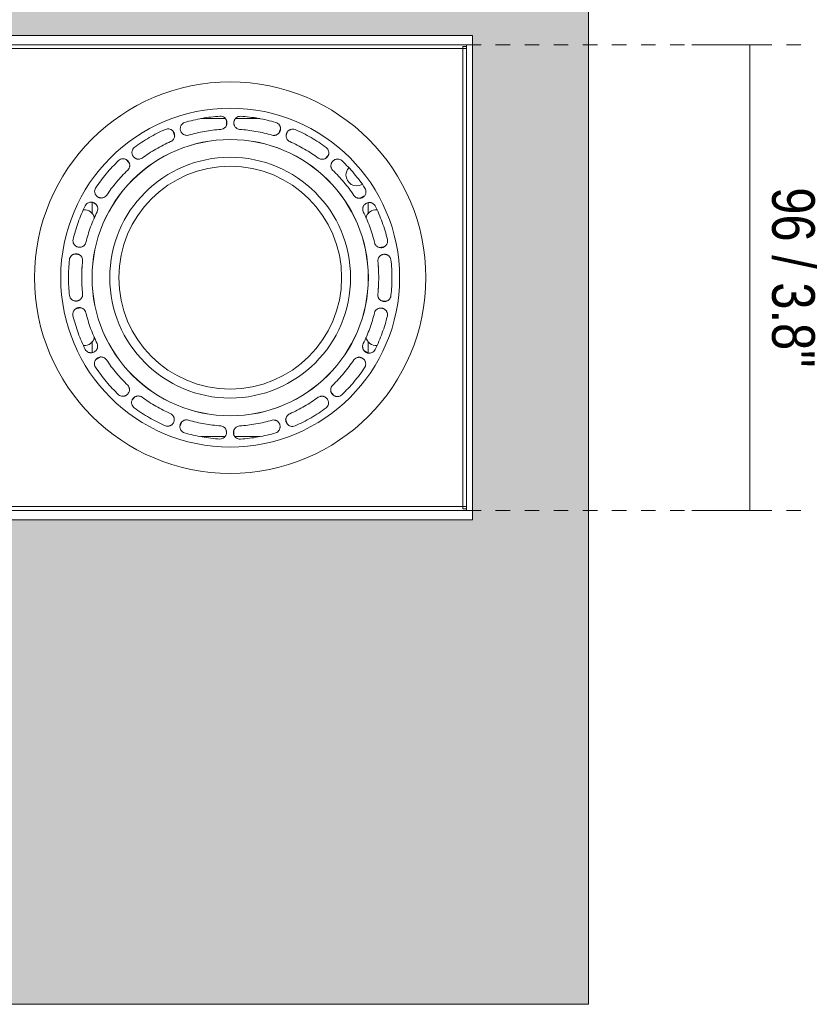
# Model space of a CAD drawing. Header units: millimetres. Extents: x -6708 to -4747, y -1232 to 6729.
# Tile 6 of 11: x -6568 to -6403, y 150 to 353. Entities that reach past the tile are written whole.
import ezdxf

# ---------------------------------------------------------------- set-up
doc = ezdxf.new("R2010")
doc.units = ezdxf.units.MM
doc.linetypes.add('Dash', pattern=[6, 3, -3])
doc.layers.add('A-ANNO-DIMS', color=7, linetype='Continuous', lineweight=9, true_color=0x5b5b5b)
for name, color, linetype, lineweight in [('A-ANNO-DIMS-4', 7, 'Continuous', 9), ('A-DETL-GENF', 7, 'Continuous', 9), ('E-LITE-EQPM', 7, 'Continuous', 20)]:
    doc.layers.add(name, color=color, linetype=linetype, lineweight=lineweight)
doc.styles.add('Arial Narrow', font='ARIALN.TTF', dxfattribs={"height": 8.8})
doc.dimstyles.new('FARO_-_2_2mm_Arial_Narrow_mm_Inch_Right', dxfattribs={"dimscale": 304.8, "dimtxt": 9.006193, "dimasz": 0, "dimexe": 0.03937, "dimexo": 0.0625, "dimgap": 0.006562, "dimtad": 1, "dimdec": 0, "dimzin": 0, "dimdsep": 46, "dimtxsty": 'Arial Narrow', "dimblk1": 'NONE', "dimblk2": 'NONE', "dimsah": 1, "dimcen": 0.09, "dimadec": 0, "dimazin": 0, "dimtfac": 1, "dimtdec": 4, "dimtix": 1, "dimtmove": 0, "dimatfit": 3, "dimfxl": 0.013123, "dimfxlon": 1, "dimtvp": 1, "dimtolj": 1, "dimtzin": 0, "dimarcsym": 2})

# ---------------------------------------------------------------- blocks, each defined once
blk = doc.blocks.new('NANO COLIN-2 WF - 033008303 MINI-COLIN-1 Grey downlight LED 12_18W 2700K 20_ 1565_2100 lm-657472-Alzado_PDF')
at = {"layer": 'E-LITE-EQPM'}
for p, q in [((-6683.3, 348.07), (-6475.7, 348.07)), ((-6476.5, 347.7), (-6475.7, 347.7)), ((-6476.5, 347.27), (-6476.5, 347.7)), ((-6475.7, 348.07), (-6475.7, 347.27)), ((-6475.7, 252.3), (-6475.7, 347.7)), ((-6475.7, 347.27), (-6476.5, 347.27)), ((-6525.48, 332.82), (-6530.58, 332.82)), ((-6525.25, 332.28), (-6525.26, 331.37)), ((-6518.41, 332.82), (-6523.41, 332.82)), ((-6536.25, 330.09), (-6535.94, 329.2)), ((-6514.17, 330.57), (-6514.48, 329.75)), ((-6545.84, 324.28), (-6545.23, 323.51)), ((-6504.35, 325.18), (-6504.9, 324.55)), ((-6553, 315.55), (-6553, 313.26)), ((-6552.8, 315.48), (-6552.06, 315.03)), ((-6496.89, 316.8), (-6497.73, 316.34)), ((-6496, 313.26), (-6496, 315.47)), ((-6492.83, 306.34), (-6493.74, 306.2)), ((-6556.41, 304.87), (-6555.53, 304.69)), ((-6492.58, 295.13), (-6493.46, 295.31)), ((-6556.16, 293.66), (-6555.25, 293.8)), ((-6553, 286.74), (-6553, 284.53)), ((-6496, 284.45), (-6496, 286.74)), ((-6496.19, 284.52), (-6496.93, 284.97)), ((-6552.1, 283.2), (-6551.26, 283.66)), ((-6503.15, 275.72), (-6503.77, 276.49)), ((-6544.65, 274.82), (-6544.09, 275.45)), ((-6512.75, 269.91), (-6513.05, 270.8)), ((-6534.83, 269.43), (-6534.51, 270.25)), ((-6523.75, 267.72), (-6523.73, 268.63)), ((-6530.59, 267.19), (-6525.58, 267.19)), ((-6523.51, 267.19), (-6518.41, 267.19)), ((-6475.7, 252.73), (-6476.5, 252.73)), ((-6476.5, 252.3), (-6476.5, 252.73)), ((-6475.7, 252.3), (-6476.5, 252.3)), ((-6475.7, 252.73), (-6475.7, 251.93)), ((-6683.3, 251.93), (-6475.7, 251.93))]:
    blk.add_line(p, q, dxfattribs=at)
for centre, radius, start, end in [((-6524.5, 300), 34.98, 0, 180), ((-6524.5, 300), 28.52, 0, 180), ((-6524.5, 300), 28.5, 0, 180), ((-6524.5, 300), 24.86, 0, 180), ((-6524.5, 300), 23, 360, 180), ((-6498.4, 321.16), 2.2, 137.816, 180), ((-6498.4, 321.16), 2.2, 180, 300), ((-6554.54, 311.95), 2.05, 9.9778, 96.8378), ((-6494.45, 311.95), 2.05, 83.4374, 170.3839), ((-6524.66, 300.05), 30.49, 175.796, 176.892), ((-6524.33, 299.95), 30.49, 3.2943, 4.3886), ((-6524.5, 300), 34.98, 180, 360), ((-6524.5, 300), 28.52, 180, 360), ((-6524.5, 300), 28.5, 180, 360), ((-6524.5, 300), 24.86, 180, 360), ((-6524.5, 300), 23, 180, 360), ((-6524.66, 300.05), 30.49, 183.2943, 184.3886), ((-6524.33, 299.95), 30.49, 355.796, 356.892), ((-6554.54, 288.05), 2.05, 263.4374, 350.3839), ((-6494.45, 288.05), 2.05, 189.9778, 276.8378)]:
    blk.add_arc(centre, radius, start, end, dxfattribs=at)
for points, knots in [([(-6526.62, 333.33), (-6526.45, 333.34), (-6526.13, 333.3), (-6525.76, 333.11), (-6525.52, 332.9), (-6525.38, 332.71), (-6525.27, 332.5), (-6525.19, 332.28), (-6525.16, 332.05), (-6525.16, 331.82), (-6525.21, 331.59), (-6525.29, 331.37), (-6525.41, 331.16), (-6525.57, 330.98), (-6525.75, 330.83), (-6526.04, 330.67), (-6526.28, 330.61), (-6526.44, 330.6)], [-1, -1, -1, -1, -0.888889, -0.777778, -0.722222, -0.666667, -0.611111, -0.555556, -0.5, -0.444444, -0.388889, -0.333333, -0.277778, -0.222222, -0.166667, -0.111111, 0, 0, 0, 0]), ([(-6533.13, 329.41), (-6533.28, 329.37), (-6533.52, 329.36), (-6533.83, 329.43), (-6534.04, 329.51), (-6534.24, 329.63), (-6534.41, 329.78), (-6534.55, 329.95), (-6534.67, 330.15), (-6534.75, 330.36), (-6534.8, 330.58), (-6534.8, 330.8), (-6534.78, 331.03), (-6534.71, 331.25), (-6534.58, 331.52), (-6534.32, 331.82), (-6534.05, 331.98), (-6533.9, 332.03)], [-1, -1, -1, -1, -0.888889, -0.833333, -0.777778, -0.722222, -0.666667, -0.611111, -0.555556, -0.5, -0.444444, -0.388889, -0.333333, -0.277778, -0.222222, -0.111111, 0, 0, 0, 0]), ([(-6522.55, 330.59), (-6522.71, 330.61), (-6522.93, 330.68), (-6523.2, 330.84), (-6523.37, 331), (-6523.51, 331.18), (-6523.63, 331.37), (-6523.7, 331.59), (-6523.74, 331.81), (-6523.75, 332.03), (-6523.72, 332.26), (-6523.65, 332.47), (-6523.54, 332.67), (-6523.41, 332.86), (-6523.19, 333.07), (-6522.85, 333.26), (-6522.53, 333.32), (-6522.38, 333.32)], [-1, -1, -1, -1, -0.888889, -0.833333, -0.777778, -0.722222, -0.666667, -0.611111, -0.555556, -0.5, -0.444444, -0.388889, -0.333333, -0.277778, -0.222222, -0.111111, 0, 0, 0, 0]), ([(-6515.09, 332.04), (-6514.93, 332), (-6514.64, 331.85), (-6514.36, 331.55), (-6514.21, 331.27), (-6514.14, 331.04), (-6514.1, 330.81), (-6514.11, 330.57), (-6514.16, 330.34), (-6514.24, 330.13), (-6514.36, 329.92), (-6514.52, 329.75), (-6514.7, 329.6), (-6514.91, 329.48), (-6515.13, 329.4), (-6515.45, 329.35), (-6515.7, 329.37), (-6515.86, 329.42)], [-1, -1, -1, -1, -0.888889, -0.777778, -0.722222, -0.666667, -0.611111, -0.555556, -0.5, -0.444444, -0.388889, -0.333333, -0.277778, -0.222222, -0.166667, -0.111111, 0, 0, 0, 0]), ([(-6537.89, 330.59), (-6537.74, 330.66), (-6537.42, 330.73), (-6537.01, 330.68), (-6536.71, 330.56), (-6536.51, 330.44), (-6536.34, 330.28), (-6536.19, 330.1), (-6536.08, 329.89), (-6536, 329.67), (-6535.97, 329.44), (-6535.97, 329.2), (-6536.02, 328.97), (-6536.1, 328.75), (-6536.22, 328.54), (-6536.43, 328.29), (-6536.64, 328.15), (-6536.79, 328.09)], [-1, -1, -1, -1, -0.888889, -0.777778, -0.722222, -0.666667, -0.611111, -0.555556, -0.5, -0.444444, -0.388889, -0.333333, -0.277778, -0.222222, -0.166667, -0.111111, 0, 0, 0, 0]), ([(-6512.21, 328.08), (-6512.35, 328.15), (-6512.54, 328.3), (-6512.73, 328.54), (-6512.84, 328.74), (-6512.91, 328.96), (-6512.95, 329.18), (-6512.95, 329.41), (-6512.91, 329.63), (-6512.84, 329.85), (-6512.73, 330.04), (-6512.59, 330.22), (-6512.43, 330.38), (-6512.24, 330.5), (-6511.96, 330.63), (-6511.57, 330.69), (-6511.26, 330.64), (-6511.11, 330.58)], [-1, -1, -1, -1, -0.888889, -0.833333, -0.777778, -0.722222, -0.666667, -0.611111, -0.555556, -0.5, -0.444444, -0.388889, -0.333333, -0.277778, -0.222222, -0.111111, 0, 0, 0, 0]), ([(-6542.67, 324.68), (-6542.8, 324.6), (-6543.02, 324.51), (-6543.33, 324.46), (-6543.56, 324.47), (-6543.78, 324.51), (-6544, 324.59), (-6544.19, 324.71), (-6544.37, 324.85), (-6544.51, 325.02), (-6544.63, 325.21), (-6544.72, 325.42), (-6544.77, 325.64), (-6544.78, 325.87), (-6544.75, 326.17), (-6544.61, 326.54), (-6544.41, 326.78), (-6544.29, 326.88)], [-1, -1, -1, -1, -0.888889, -0.833333, -0.777778, -0.722222, -0.666667, -0.611111, -0.555556, -0.5, -0.444444, -0.388889, -0.333333, -0.277778, -0.222222, -0.111111, 0, 0, 0, 0]), ([(-6504.7, 326.89), (-6504.57, 326.8), (-6504.34, 326.56), (-6504.18, 326.18), (-6504.14, 325.86), (-6504.14, 325.63), (-6504.19, 325.4), (-6504.28, 325.18), (-6504.4, 324.98), (-6504.56, 324.8), (-6504.74, 324.65), (-6504.94, 324.54), (-6505.17, 324.46), (-6505.4, 324.42), (-6505.64, 324.43), (-6505.96, 324.49), (-6506.18, 324.59), (-6506.32, 324.69)], [-1, -1, -1, -1, -0.888889, -0.777778, -0.722222, -0.666667, -0.611111, -0.555556, -0.5, -0.444444, -0.388889, -0.333333, -0.277778, -0.222222, -0.166667, -0.111111, 0, 0, 0, 0]), ([(-6547.54, 324.17), (-6547.42, 324.28), (-6547.15, 324.46), (-6546.75, 324.55), (-6546.43, 324.54), (-6546.2, 324.49), (-6545.98, 324.4), (-6545.78, 324.28), (-6545.6, 324.13), (-6545.46, 323.94), (-6545.34, 323.74), (-6545.27, 323.52), (-6545.23, 323.28), (-6545.23, 323.04), (-6545.28, 322.81), (-6545.39, 322.5), (-6545.54, 322.3), (-6545.65, 322.19)], [-1, -1, -1, -1, -0.888889, -0.777778, -0.722222, -0.666667, -0.611111, -0.555556, -0.5, -0.444444, -0.388889, -0.333333, -0.277778, -0.222222, -0.166667, -0.111111, 0, 0, 0, 0]), ([(-6503.35, 322.18), (-6503.45, 322.3), (-6503.58, 322.5), (-6503.68, 322.79), (-6503.71, 323.02), (-6503.7, 323.25), (-6503.66, 323.48), (-6503.58, 323.69), (-6503.47, 323.88), (-6503.33, 324.06), (-6503.16, 324.21), (-6502.97, 324.33), (-6502.77, 324.42), (-6502.54, 324.47), (-6502.24, 324.49), (-6501.85, 324.42), (-6501.58, 324.26), (-6501.46, 324.16)], [-1, -1, -1, -1, -0.888889, -0.833333, -0.777778, -0.722222, -0.666667, -0.611111, -0.555556, -0.5, -0.444444, -0.388889, -0.333333, -0.277778, -0.222222, -0.111111, 0, 0, 0, 0]), ([(-6550.01, 316.98), (-6550.11, 316.85), (-6550.28, 316.69), (-6550.56, 316.55), (-6550.78, 316.47), (-6551, 316.44), (-6551.23, 316.44), (-6551.45, 316.48), (-6551.67, 316.56), (-6551.86, 316.66), (-6552.04, 316.8), (-6552.19, 316.97), (-6552.32, 317.16), (-6552.41, 317.37), (-6552.48, 317.67), (-6552.48, 318.06), (-6552.37, 318.36), (-6552.29, 318.49)], [-1, -1, -1, -1, -0.888889, -0.833333, -0.777778, -0.722222, -0.666667, -0.611111, -0.555556, -0.5, -0.444444, -0.388889, -0.333333, -0.277778, -0.222222, -0.111111, 0, 0, 0, 0]), ([(-6496.69, 318.5), (-6496.6, 318.36), (-6496.47, 318.06), (-6496.45, 317.65), (-6496.52, 317.34), (-6496.61, 317.12), (-6496.73, 316.92), (-6496.89, 316.74), (-6497.07, 316.6), (-6497.28, 316.49), (-6497.5, 316.41), (-6497.73, 316.37), (-6497.97, 316.38), (-6498.2, 316.42), (-6498.43, 316.5), (-6498.71, 316.67), (-6498.88, 316.85), (-6498.97, 316.98)], [-1, -1, -1, -1, -0.888889, -0.777778, -0.722222, -0.666667, -0.611111, -0.555556, -0.5, -0.444444, -0.388889, -0.333333, -0.277778, -0.222222, -0.166667, -0.111111, 0, 0, 0, 0]), ([(-6554.42, 314.83), (-6554.35, 314.97), (-6554.15, 315.24), (-6553.81, 315.46), (-6553.5, 315.56), (-6553.27, 315.59), (-6553.03, 315.59), (-6552.8, 315.54), (-6552.58, 315.45), (-6552.38, 315.33), (-6552.21, 315.18), (-6552.06, 314.99), (-6551.94, 314.79), (-6551.86, 314.56), (-6551.82, 314.32), (-6551.83, 314), (-6551.9, 313.76), (-6551.97, 313.62)], [-1, -1, -1, -1, -0.888889, -0.777778, -0.722222, -0.666667, -0.611111, -0.555556, -0.5, -0.444444, -0.388889, -0.333333, -0.277778, -0.222222, -0.166667, -0.111111, 0, 0, 0, 0]), ([(-6497.03, 313.61), (-6497.09, 313.76), (-6497.15, 313.99), (-6497.14, 314.3), (-6497.09, 314.53), (-6497.01, 314.74), (-6496.89, 314.93), (-6496.74, 315.11), (-6496.57, 315.25), (-6496.38, 315.37), (-6496.17, 315.45), (-6495.95, 315.5), (-6495.72, 315.51), (-6495.5, 315.49), (-6495.2, 315.4), (-6494.87, 315.2), (-6494.66, 314.96), (-6494.58, 314.82)], [-1, -1, -1, -1, -0.888889, -0.833333, -0.777778, -0.722222, -0.666667, -0.611111, -0.555556, -0.5, -0.444444, -0.388889, -0.333333, -0.277778, -0.222222, -0.111111, 0, 0, 0, 0]), ([(-6554.28, 307.23), (-6554.33, 307.08), (-6554.44, 306.87), (-6554.65, 306.63), (-6554.83, 306.49), (-6555.03, 306.38), (-6555.24, 306.3), (-6555.47, 306.27), (-6555.69, 306.26), (-6555.91, 306.3), (-6556.13, 306.37), (-6556.33, 306.47), (-6556.51, 306.61), (-6556.66, 306.78), (-6556.83, 307.03), (-6556.97, 307.4), (-6556.96, 307.72), (-6556.94, 307.87)], [-1, -1, -1, -1, -0.888889, -0.833333, -0.777778, -0.722222, -0.666667, -0.611111, -0.555556, -0.5, -0.444444, -0.388889, -0.333333, -0.277778, -0.222222, -0.111111, 0, 0, 0, 0]), ([(-6492.04, 307.88), (-6492, 307.72), (-6491.98, 307.39), (-6492.1, 307), (-6492.27, 306.73), (-6492.43, 306.55), (-6492.62, 306.4), (-6492.83, 306.29), (-6493.05, 306.22), (-6493.28, 306.18), (-6493.51, 306.19), (-6493.74, 306.23), (-6493.97, 306.31), (-6494.17, 306.44), (-6494.35, 306.59), (-6494.56, 306.84), (-6494.66, 307.07), (-6494.7, 307.23)], [-1, -1, -1, -1, -0.888889, -0.777778, -0.722222, -0.666667, -0.611111, -0.555556, -0.5, -0.444444, -0.388889, -0.333333, -0.277778, -0.222222, -0.166667, -0.111111, 0, 0, 0, 0]), ([(-6557.68, 303.7), (-6557.67, 303.86), (-6557.57, 304.18), (-6557.33, 304.5), (-6557.07, 304.7), (-6556.86, 304.81), (-6556.64, 304.89), (-6556.41, 304.92), (-6556.17, 304.91), (-6555.94, 304.87), (-6555.73, 304.78), (-6555.52, 304.66), (-6555.34, 304.51), (-6555.19, 304.32), (-6555.07, 304.11), (-6554.97, 303.81), (-6554.95, 303.56), (-6554.97, 303.4)], [-1, -1, -1, -1, -0.888889, -0.777778, -0.722222, -0.666667, -0.611111, -0.555556, -0.5, -0.444444, -0.388889, -0.333333, -0.277778, -0.222222, -0.166667, -0.111111, 0, 0, 0, 0]), ([(-6494.03, 303.4), (-6494.04, 303.55), (-6494.01, 303.79), (-6493.9, 304.08), (-6493.77, 304.28), (-6493.62, 304.45), (-6493.45, 304.59), (-6493.25, 304.7), (-6493.04, 304.78), (-6492.82, 304.83), (-6492.59, 304.83), (-6492.37, 304.8), (-6492.15, 304.74), (-6491.95, 304.63), (-6491.7, 304.45), (-6491.45, 304.15), (-6491.35, 303.85), (-6491.32, 303.7)], [-1, -1, -1, -1, -0.888889, -0.833333, -0.777778, -0.722222, -0.666667, -0.611111, -0.555556, -0.5, -0.444444, -0.388889, -0.333333, -0.277778, -0.222222, -0.111111, 0, 0, 0, 0]), ([(-6554.96, 296.6), (-6554.95, 296.45), (-6554.98, 296.21), (-6555.1, 295.92), (-6555.22, 295.72), (-6555.37, 295.55), (-6555.54, 295.41), (-6555.74, 295.3), (-6555.95, 295.22), (-6556.17, 295.17), (-6556.4, 295.17), (-6556.62, 295.2), (-6556.84, 295.26), (-6557.04, 295.37), (-6557.29, 295.55), (-6557.54, 295.85), (-6557.65, 296.15), (-6557.67, 296.3)], [-1, -1, -1, -1, -0.888889, -0.833333, -0.777778, -0.722222, -0.666667, -0.611111, -0.555556, -0.5, -0.444444, -0.388889, -0.333333, -0.277778, -0.222222, -0.111111, 0, 0, 0, 0]), ([(-6491.31, 296.3), (-6491.32, 296.14), (-6491.42, 295.82), (-6491.66, 295.5), (-6491.92, 295.3), (-6492.13, 295.19), (-6492.35, 295.11), (-6492.58, 295.08), (-6492.82, 295.09), (-6493.05, 295.13), (-6493.27, 295.22), (-6493.47, 295.34), (-6493.65, 295.49), (-6493.8, 295.68), (-6493.92, 295.89), (-6494.02, 296.19), (-6494.04, 296.44), (-6494.02, 296.6)], [-1, -1, -1, -1, -0.888889, -0.777778, -0.722222, -0.666667, -0.611111, -0.555556, -0.5, -0.444444, -0.388889, -0.333333, -0.277778, -0.222222, -0.166667, -0.111111, 0, 0, 0, 0]), ([(-6556.95, 292.12), (-6556.99, 292.28), (-6557.01, 292.61), (-6556.89, 293), (-6556.72, 293.27), (-6556.56, 293.45), (-6556.37, 293.6), (-6556.17, 293.71), (-6555.94, 293.78), (-6555.71, 293.82), (-6555.48, 293.81), (-6555.25, 293.77), (-6555.03, 293.69), (-6554.82, 293.56), (-6554.64, 293.41), (-6554.43, 293.16), (-6554.33, 292.93), (-6554.29, 292.77)], [-1, -1, -1, -1, -0.888889, -0.777778, -0.722222, -0.666667, -0.611111, -0.555556, -0.5, -0.444444, -0.388889, -0.333333, -0.277778, -0.222222, -0.166667, -0.111111, 0, 0, 0, 0]), ([(-6494.71, 292.77), (-6494.66, 292.92), (-6494.55, 293.13), (-6494.35, 293.37), (-6494.16, 293.51), (-6493.96, 293.62), (-6493.75, 293.7), (-6493.53, 293.73), (-6493.3, 293.74), (-6493.08, 293.7), (-6492.87, 293.63), (-6492.67, 293.53), (-6492.48, 293.39), (-6492.33, 293.22), (-6492.16, 292.97), (-6492.03, 292.6), (-6492.03, 292.28), (-6492.05, 292.13)], [-1, -1, -1, -1, -0.888889, -0.833333, -0.777778, -0.722222, -0.666667, -0.611111, -0.555556, -0.5, -0.444444, -0.388889, -0.333333, -0.277778, -0.222222, -0.111111, 0, 0, 0, 0]), ([(-6551.96, 286.39), (-6551.9, 286.24), (-6551.85, 286.01), (-6551.86, 285.7), (-6551.9, 285.47), (-6551.99, 285.26), (-6552.1, 285.07), (-6552.25, 284.89), (-6552.42, 284.75), (-6552.61, 284.63), (-6552.82, 284.55), (-6553.04, 284.5), (-6553.27, 284.49), (-6553.49, 284.51), (-6553.79, 284.6), (-6554.13, 284.8), (-6554.33, 285.04), (-6554.41, 285.18)], [-1, -1, -1, -1, -0.888889, -0.833333, -0.777778, -0.722222, -0.666667, -0.611111, -0.555556, -0.5, -0.444444, -0.388889, -0.333333, -0.277778, -0.222222, -0.111111, 0, 0, 0, 0]), ([(-6494.57, 285.17), (-6494.65, 285.03), (-6494.84, 284.76), (-6495.19, 284.54), (-6495.49, 284.44), (-6495.72, 284.41), (-6495.96, 284.41), (-6496.19, 284.46), (-6496.41, 284.55), (-6496.61, 284.67), (-6496.79, 284.82), (-6496.93, 285.01), (-6497.05, 285.21), (-6497.13, 285.44), (-6497.17, 285.68), (-6497.16, 286), (-6497.1, 286.24), (-6497.02, 286.38)], [-1, -1, -1, -1, -0.888889, -0.777778, -0.722222, -0.666667, -0.611111, -0.555556, -0.5, -0.444444, -0.388889, -0.333333, -0.277778, -0.222222, -0.166667, -0.111111, 0, 0, 0, 0]), ([(-6552.3, 281.5), (-6552.39, 281.64), (-6552.52, 281.94), (-6552.54, 282.35), (-6552.47, 282.66), (-6552.39, 282.88), (-6552.26, 283.08), (-6552.1, 283.26), (-6551.92, 283.4), (-6551.72, 283.51), (-6551.49, 283.59), (-6551.26, 283.63), (-6551.02, 283.62), (-6550.79, 283.58), (-6550.56, 283.5), (-6550.29, 283.33), (-6550.11, 283.15), (-6550.02, 283.02)], [-1, -1, -1, -1, -0.888889, -0.777778, -0.722222, -0.666667, -0.611111, -0.555556, -0.5, -0.444444, -0.388889, -0.333333, -0.277778, -0.222222, -0.166667, -0.111111, 0, 0, 0, 0]), ([(-6498.98, 283.02), (-6498.88, 283.15), (-6498.71, 283.31), (-6498.43, 283.45), (-6498.21, 283.53), (-6497.99, 283.56), (-6497.76, 283.56), (-6497.54, 283.52), (-6497.32, 283.44), (-6497.13, 283.34), (-6496.95, 283.2), (-6496.8, 283.03), (-6496.68, 282.84), (-6496.59, 282.63), (-6496.51, 282.33), (-6496.52, 281.94), (-6496.62, 281.64), (-6496.7, 281.51)], [-1, -1, -1, -1, -0.888889, -0.833333, -0.777778, -0.722222, -0.666667, -0.611111, -0.555556, -0.5, -0.444444, -0.388889, -0.333333, -0.277778, -0.222222, -0.111111, 0, 0, 0, 0]), ([(-6545.65, 277.82), (-6545.54, 277.7), (-6545.41, 277.5), (-6545.32, 277.21), (-6545.28, 276.98), (-6545.29, 276.75), (-6545.33, 276.52), (-6545.41, 276.31), (-6545.52, 276.12), (-6545.66, 275.94), (-6545.83, 275.79), (-6546.02, 275.67), (-6546.23, 275.58), (-6546.45, 275.53), (-6546.75, 275.51), (-6547.14, 275.58), (-6547.41, 275.74), (-6547.53, 275.84)], [-1, -1, -1, -1, -0.888889, -0.833333, -0.777778, -0.722222, -0.666667, -0.611111, -0.555556, -0.5, -0.444444, -0.388889, -0.333333, -0.277778, -0.222222, -0.111111, 0, 0, 0, 0]), ([(-6501.45, 275.83), (-6501.57, 275.72), (-6501.84, 275.54), (-6502.24, 275.45), (-6502.56, 275.46), (-6502.79, 275.51), (-6503.01, 275.6), (-6503.21, 275.72), (-6503.39, 275.87), (-6503.53, 276.06), (-6503.65, 276.26), (-6503.72, 276.48), (-6503.76, 276.72), (-6503.76, 276.96), (-6503.72, 277.19), (-6503.6, 277.5), (-6503.46, 277.7), (-6503.34, 277.81)], [-1, -1, -1, -1, -0.888889, -0.777778, -0.722222, -0.666667, -0.611111, -0.555556, -0.5, -0.444444, -0.388889, -0.333333, -0.277778, -0.222222, -0.166667, -0.111111, 0, 0, 0, 0]), ([(-6544.29, 273.11), (-6544.43, 273.2), (-6544.65, 273.44), (-6544.81, 273.82), (-6544.86, 274.14), (-6544.85, 274.37), (-6544.8, 274.6), (-6544.71, 274.82), (-6544.59, 275.02), (-6544.44, 275.2), (-6544.25, 275.35), (-6544.05, 275.46), (-6543.82, 275.54), (-6543.59, 275.58), (-6543.35, 275.57), (-6543.03, 275.51), (-6542.81, 275.41), (-6542.68, 275.31)], [-1, -1, -1, -1, -0.888889, -0.777778, -0.722222, -0.666667, -0.611111, -0.555556, -0.5, -0.444444, -0.388889, -0.333333, -0.277778, -0.222222, -0.166667, -0.111111, 0, 0, 0, 0]), ([(-6506.32, 275.32), (-6506.19, 275.4), (-6505.97, 275.49), (-6505.66, 275.54), (-6505.43, 275.53), (-6505.21, 275.49), (-6504.99, 275.41), (-6504.8, 275.29), (-6504.63, 275.15), (-6504.48, 274.98), (-6504.36, 274.79), (-6504.27, 274.58), (-6504.22, 274.36), (-6504.21, 274.13), (-6504.24, 273.83), (-6504.38, 273.46), (-6504.58, 273.22), (-6504.7, 273.12)], [-1, -1, -1, -1, -0.888889, -0.833333, -0.777778, -0.722222, -0.666667, -0.611111, -0.555556, -0.5, -0.444444, -0.388889, -0.333333, -0.277778, -0.222222, -0.111111, 0, 0, 0, 0]), ([(-6536.78, 271.92), (-6536.64, 271.85), (-6536.46, 271.7), (-6536.26, 271.46), (-6536.15, 271.26), (-6536.08, 271.04), (-6536.04, 270.82), (-6536.04, 270.59), (-6536.08, 270.37), (-6536.15, 270.15), (-6536.26, 269.96), (-6536.4, 269.78), (-6536.56, 269.62), (-6536.76, 269.5), (-6537.04, 269.37), (-6537.42, 269.31), (-6537.73, 269.36), (-6537.88, 269.42)], [-1, -1, -1, -1, -0.888889, -0.833333, -0.777778, -0.722222, -0.666667, -0.611111, -0.555556, -0.5, -0.444444, -0.388889, -0.333333, -0.277778, -0.222222, -0.111111, 0, 0, 0, 0]), ([(-6533.9, 267.96), (-6534.06, 268), (-6534.35, 268.15), (-6534.63, 268.45), (-6534.78, 268.73), (-6534.86, 268.96), (-6534.89, 269.19), (-6534.88, 269.43), (-6534.84, 269.66), (-6534.75, 269.87), (-6534.63, 270.08), (-6534.48, 270.25), (-6534.29, 270.4), (-6534.08, 270.52), (-6533.86, 270.6), (-6533.54, 270.65), (-6533.29, 270.63), (-6533.13, 270.58)], [-1, -1, -1, -1, -0.888889, -0.777778, -0.722222, -0.666667, -0.611111, -0.555556, -0.5, -0.444444, -0.388889, -0.333333, -0.277778, -0.222222, -0.166667, -0.111111, 0, 0, 0, 0]), ([(-6515.86, 270.59), (-6515.71, 270.63), (-6515.47, 270.64), (-6515.17, 270.57), (-6514.95, 270.49), (-6514.75, 270.37), (-6514.58, 270.22), (-6514.44, 270.05), (-6514.32, 269.85), (-6514.24, 269.64), (-6514.2, 269.42), (-6514.19, 269.2), (-6514.22, 268.97), (-6514.28, 268.75), (-6514.42, 268.48), (-6514.67, 268.18), (-6514.94, 268.02), (-6515.09, 267.97)], [-1, -1, -1, -1, -0.888889, -0.833333, -0.777778, -0.722222, -0.666667, -0.611111, -0.555556, -0.5, -0.444444, -0.388889, -0.333333, -0.277778, -0.222222, -0.111111, 0, 0, 0, 0]), ([(-6511.1, 269.41), (-6511.25, 269.34), (-6511.58, 269.27), (-6511.98, 269.32), (-6512.28, 269.44), (-6512.48, 269.56), (-6512.65, 269.72), (-6512.8, 269.9), (-6512.91, 270.11), (-6512.99, 270.33), (-6513.02, 270.56), (-6513.02, 270.8), (-6512.98, 271.03), (-6512.89, 271.25), (-6512.77, 271.46), (-6512.56, 271.71), (-6512.35, 271.85), (-6512.2, 271.91)], [-1, -1, -1, -1, -0.888889, -0.777778, -0.722222, -0.666667, -0.611111, -0.555556, -0.5, -0.444444, -0.388889, -0.333333, -0.277778, -0.222222, -0.166667, -0.111111, 0, 0, 0, 0]), ([(-6526.44, 269.41), (-6526.28, 269.39), (-6526.06, 269.32), (-6525.79, 269.16), (-6525.62, 269), (-6525.48, 268.82), (-6525.37, 268.63), (-6525.29, 268.41), (-6525.25, 268.19), (-6525.24, 267.97), (-6525.28, 267.74), (-6525.34, 267.53), (-6525.45, 267.33), (-6525.58, 267.14), (-6525.8, 266.93), (-6526.15, 266.74), (-6526.46, 266.68), (-6526.61, 266.68)], [-1, -1, -1, -1, -0.888889, -0.833333, -0.777778, -0.722222, -0.666667, -0.611111, -0.555556, -0.5, -0.444444, -0.388889, -0.333333, -0.277778, -0.222222, -0.111111, 0, 0, 0, 0]), ([(-6522.38, 266.67), (-6522.54, 266.66), (-6522.87, 266.7), (-6523.23, 266.89), (-6523.47, 267.1), (-6523.61, 267.29), (-6523.73, 267.5), (-6523.8, 267.72), (-6523.83, 267.95), (-6523.83, 268.18), (-6523.78, 268.41), (-6523.7, 268.63), (-6523.58, 268.84), (-6523.42, 269.02), (-6523.24, 269.17), (-6522.95, 269.33), (-6522.71, 269.39), (-6522.55, 269.4)], [-1, -1, -1, -1, -0.888889, -0.777778, -0.722222, -0.666667, -0.611111, -0.555556, -0.5, -0.444444, -0.388889, -0.333333, -0.277778, -0.222222, -0.166667, -0.111111, 0, 0, 0, 0])]:
    blk.add_open_spline(points, degree=3, knots=knots, dxfattribs=at)
for points in [[(-6533.9, 332.03), (-6532.72, 332.38), (-6530.31, 332.95), (-6527.85, 333.25), (-6526.62, 333.33)], [(-6522.38, 333.32), (-6521.14, 333.24), (-6518.69, 332.95), (-6516.28, 332.39), (-6515.09, 332.04)], [(-6544.29, 326.88), (-6543.29, 327.62), (-6541.23, 328.98), (-6539.02, 330.1), (-6537.89, 330.59)], [(-6526.44, 330.6), (-6527.57, 330.53), (-6529.83, 330.25), (-6532.04, 329.73), (-6533.13, 329.41)], [(-6515.86, 329.42), (-6516.95, 329.74), (-6519.16, 330.25), (-6521.42, 330.52), (-6522.55, 330.59)], [(-6511.11, 330.58), (-6509.98, 330.09), (-6507.77, 328.98), (-6505.69, 327.62), (-6504.7, 326.89)], [(-6536.79, 328.09), (-6537.83, 327.63), (-6539.86, 326.6), (-6541.76, 325.36), (-6542.67, 324.68)], [(-6506.32, 324.69), (-6507.23, 325.36), (-6509.14, 326.6), (-6511.17, 327.63), (-6512.21, 328.08)], [(-6552.29, 318.49), (-6551.61, 319.52), (-6550.13, 321.51), (-6548.44, 323.31), (-6547.54, 324.17)], [(-6501.46, 324.16), (-6500.56, 323.31), (-6498.86, 321.51), (-6497.38, 319.53), (-6496.69, 318.5)], [(-6545.65, 322.19), (-6546.48, 321.41), (-6548.03, 319.75), (-6549.39, 317.92), (-6550.01, 316.98)], [(-6498.97, 316.98), (-6499.6, 317.93), (-6500.96, 319.75), (-6502.52, 321.4), (-6503.35, 322.18)], [(-6556.94, 307.87), (-6556.65, 309.07), (-6555.94, 311.44), (-6554.97, 313.72), (-6554.42, 314.83)], [(-6551.97, 313.62), (-6552.47, 312.6), (-6553.36, 310.51), (-6554.02, 308.33), (-6554.28, 307.23)], [(-6494.7, 307.23), (-6494.97, 308.33), (-6495.63, 310.51), (-6496.53, 312.6), (-6497.03, 313.61)], [(-6494.58, 314.82), (-6494.03, 313.72), (-6493.05, 311.44), (-6492.34, 309.08), (-6492.04, 307.88)], [(-6557.89, 300), (-6557.89, 300.62), (-6557.85, 301.85), (-6557.75, 303.08), (-6557.68, 303.7)], [(-6554.97, 303.4), (-6555.03, 302.83), (-6555.12, 301.7), (-6555.15, 300.57), (-6555.15, 300)], [(-6493.84, 300), (-6493.84, 300.57), (-6493.87, 301.7), (-6493.97, 302.83), (-6494.03, 303.4)], [(-6491.32, 303.7), (-6491.25, 303.09), (-6491.14, 301.85), (-6491.11, 300.62), (-6491.11, 300)], [(-6557.67, 296.3), (-6557.74, 296.91), (-6557.85, 298.15), (-6557.88, 299.38), (-6557.89, 300)], [(-6555.15, 300), (-6555.15, 299.43), (-6555.12, 298.3), (-6555.02, 297.17), (-6554.96, 296.6)], [(-6494.02, 296.6), (-6493.96, 297.17), (-6493.87, 298.3), (-6493.84, 299.43), (-6493.84, 300)], [(-6491.11, 300), (-6491.1, 299.38), (-6491.14, 298.15), (-6491.24, 296.92), (-6491.31, 296.3)], [(-6554.29, 292.77), (-6554.02, 291.67), (-6553.36, 289.49), (-6552.46, 287.4), (-6551.96, 286.39)], [(-6497.02, 286.38), (-6496.52, 287.4), (-6495.63, 289.49), (-6494.97, 291.67), (-6494.71, 292.77)], [(-6554.41, 285.18), (-6554.96, 286.28), (-6555.94, 288.56), (-6556.66, 290.92), (-6556.95, 292.12)], [(-6492.05, 292.13), (-6492.34, 290.93), (-6493.05, 288.56), (-6494.03, 286.28), (-6494.57, 285.17)], [(-6550.02, 283.02), (-6549.39, 282.07), (-6548.03, 280.25), (-6546.47, 278.6), (-6545.65, 277.82)], [(-6503.34, 277.81), (-6502.52, 278.59), (-6500.96, 280.25), (-6499.6, 282.08), (-6498.98, 283.02)], [(-6547.53, 275.84), (-6548.43, 276.69), (-6550.13, 278.49), (-6551.61, 280.47), (-6552.3, 281.5)], [(-6496.7, 281.51), (-6497.38, 280.48), (-6498.86, 278.49), (-6500.56, 276.69), (-6501.45, 275.83)], [(-6542.68, 275.31), (-6541.76, 274.64), (-6539.86, 273.4), (-6537.82, 272.37), (-6536.78, 271.92)], [(-6512.2, 271.91), (-6511.16, 272.37), (-6509.14, 273.4), (-6507.23, 274.64), (-6506.32, 275.32)], [(-6537.88, 269.42), (-6539.01, 269.91), (-6541.22, 271.02), (-6543.3, 272.38), (-6544.29, 273.11)], [(-6504.7, 273.12), (-6505.7, 272.38), (-6507.77, 271.02), (-6509.97, 269.9), (-6511.1, 269.41)], [(-6533.13, 270.58), (-6532.04, 270.26), (-6529.83, 269.75), (-6527.57, 269.48), (-6526.44, 269.41)], [(-6522.55, 269.4), (-6521.42, 269.47), (-6519.16, 269.75), (-6516.95, 270.27), (-6515.86, 270.59)], [(-6526.61, 266.68), (-6527.85, 266.76), (-6530.31, 267.05), (-6532.72, 267.61), (-6533.9, 267.96)], [(-6515.09, 267.97), (-6516.28, 267.62), (-6518.69, 267.05), (-6521.14, 266.75), (-6522.38, 266.67)]]:
    blk.add_open_spline(points, degree=3, dxfattribs=at)
blk = doc.blocks.new('DIMBLOCK4-Alzado_PDF')
at = {"layer": 'A-ANNO-DIMS-4', "color": 251, "true_color": 0x5b5b5b, "transparency": 16777216}
for p, q in [((-6416.96, 348.07), (-6429.21, 348.07)), ((-6417.21, 251.93), (-6417.21, 348.07)), ((-6417.21, 348.07), (-6413.21, 348.07)), ((-6416.96, 251.93), (-6429.21, 251.93)), ((-6417.21, 251.93), (-6413.21, 251.93))]:
    blk.add_line(p, q, dxfattribs=at)
at = {"layer": 'A-ANNO-DIMS-4', "color": 0, "transparency": 16777216, "insert": (-6403.83, 318.66), "char_height": 8.8, "width": 44.7736, "attachment_point": 1, "rotation": 270, "line_spacing_factor": 0.974696, "style": 'Arial Narrow'}
blk.add_mtext('96 / 3.8"', dxfattribs=at)
blk = doc.blocks.new('_None')

msp = doc.modelspace()

# ---------------------------------------------------------------- hatches: boundary and pattern name
at = {"layer": 'A-DETL-GENF', "true_color": 0xf0f0f0}
h = msp.add_hatch(color=7, dxfattribs=at)
h.paths.add_polyline_path([(-6708.45, 150), (-6450.55, 150), (-6450.55, 450), (-6708.45, 450), (-6708.45, 214.6)])
h.paths.add_polyline_path([(-6484.55, 250), (-6686.5, 250), (-6686.5, 350), (-6474.5, 350), (-6474.5, 250), (-6478.94, 250)])

# ---------------------------------------------------------------- linework, layer by layer
at = {"layer": 'A-ANNO-DIMS'}
for p, q in [((-6450.55, 150), (-6450.55, 450)), ((-6708.45, 150), (-6450.55, 150))]:
    msp.add_line(p, q, dxfattribs=at)
at = {"layer": 'A-ANNO-DIMS', "color": 254, "linetype": 'Dash', "true_color": 0xd2d2d2}
for p, q in [((-6475.7, 348.07), (-6405.7, 348.07)), ((-6475.7, 251.93), (-6405.7, 251.93))]:
    msp.add_line(p, q, dxfattribs=at)
at = {"layer": 'E-LITE-EQPM'}
for p, q in [((-6686.5, 350), (-6474.5, 350)), ((-6474.5, 350), (-6474.5, 250)), ((-6476.5, 347.27), (-6682.5, 347.27)), ((-6476.5, 252.73), (-6476.5, 347.27)), ((-6682.5, 252.73), (-6476.5, 252.73)), ((-6474.5, 250), (-6686.5, 250))]:
    msp.add_line(p, q, dxfattribs=at)
for start, end in [(0, 180), (180, 0)]:
    msp.add_arc((-6524.5, 300), 40.4, start, end, dxfattribs=at)

# ---------------------------------------------------------------- block references
msp.add_blockref('NANO COLIN-2 WF - 033008303 MINI-COLIN-1 Grey downlight LED 12_18W 2700K 20_ 1565_2100 lm-657472-Alzado_PDF', (0, 0), dxfattribs=at)

# ---------------------------------------------------------------- dimensions: what is measured, and where the dimension line sits
at = {"layer": 'A-ANNO-DIMS'}
dim = msp.add_linear_dim(base=(-6417.21, 348.07), p1=(-6413.21, 251.93), p2=(-6413.21, 348.07), angle=90, dimstyle='FARO_-_2_2mm_Arial_Narrow_mm_Inch_Right', override={"dimtad": 4, "dimpost": '<>', "dimfxl": 96.143363}, dxfattribs=at)
dim.commit()
dim.dimension.update_dxf_attribs({"geometry": 'DIMBLOCK4-Alzado_PDF', "text_midpoint": (-6409.51, 300)})

doc.saveas('drawing.dxf')
